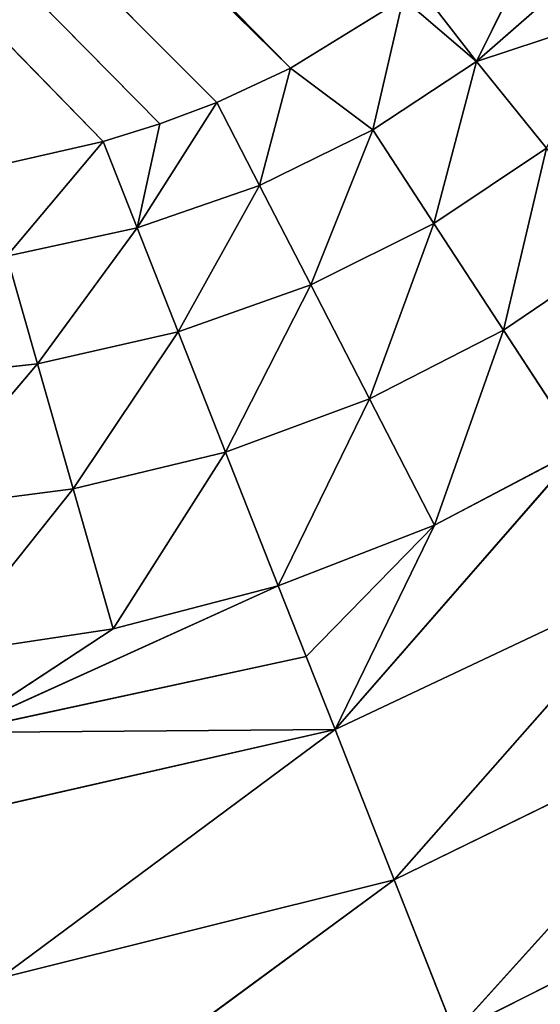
# Model space of a CAD drawing. Extents: x 0 to 700, y 0 to 509.
# Tile 164 of 243: x 665.81 to 667.82, y 28.14 to 31.92. Entities that reach past the tile are written whole.
import ezdxf

# ---------------------------------------------------------------- set-up
doc = ezdxf.new("R2010")
doc.units = 0
doc.header["$LTSCALE"] = 25.4
doc.layers.get('0').update_dxf_attribs({"linetype": 'CONTINUOUS'})

# ---------------------------------------------------------------- blocks, each defined once
blk = doc.blocks.new('5902539864168_-_S_STL')
at = {"color": 0}
for p, q in [((667.4863, 102.9645, 481.0228), (667.2548, 102.8474, 480.4358)), ((667.4863, 102.9645, 481.0228), (667.2548, 102.8474, 480.4358)), ((668.9539, 102.9664, 480.2835), (667.4863, 102.9645, 481.0228)), ((668.9539, 102.9664, 480.2835), (667.4863, 102.9645, 481.0228)), ((667.4863, 102.9645, 481.0228), (668.6185, 102.8556, 479.7693)), ((667.4863, 102.9645, 481.0228), (668.6185, 102.8556, 479.7693)), ((665.8586, 102.9614, 481.4603), (667.2548, 102.8474, 480.4358)), ((665.8586, 102.9614, 481.4603), (667.2548, 102.8474, 480.4358)), ((667.2548, 102.8474, 480.4358), (668.6185, 102.8556, 479.7693)), ((667.2548, 102.8474, 480.4358), (668.6185, 102.8556, 479.7693)), ((665.7393, 102.8339, 480.813), (667.2548, 102.8474, 480.4358)), ((665.7393, 102.8339, 480.813), (667.2548, 102.8474, 480.4358)), ((665.7393, 102.8339, 480.813), (667.0269, 102.6464, 479.8579)), ((665.7393, 102.8339, 480.813), (667.0269, 102.6464, 479.8579)), ((667.2548, 102.8474, 480.4358), (667.0269, 102.6464, 479.8579)), ((667.2548, 102.8474, 480.4358), (667.0269, 102.6464, 479.8579)), ((667.2548, 102.8474, 480.4358), (668.288, 102.6656, 479.2626)), ((667.2548, 102.8474, 480.4358), (668.288, 102.6656, 479.2626)), ((668.288, 102.6656, 479.2626), (667.0269, 102.6464, 479.8579)), ((668.288, 102.6656, 479.2626), (667.0269, 102.6464, 479.8579)), ((665.5651, 102.471, 479.8686), (667.0269, 102.6464, 479.8579)), ((665.5651, 102.471, 479.8686), (667.0269, 102.6464, 479.8579)), ((665.6219, 102.6146, 480.1768), (667.0269, 102.6464, 479.8579)), ((665.6219, 102.6146, 480.1768), (667.0269, 102.6464, 479.8579)), ((667.0269, 102.6464, 479.8579), (666.9161, 102.5148, 479.5772)), ((667.0269, 102.6464, 479.8579), (666.9161, 102.5148, 479.5772)), ((667.9708, 102.3981, 478.7762), (667.0269, 102.6464, 479.8579)), ((667.9708, 102.3981, 478.7762), (667.0269, 102.6464, 479.8579)), ((667.4094, 102.3835, 479.0721), (667.0269, 102.6464, 479.8579)), ((667.4094, 102.3835, 479.0721), (667.0269, 102.6464, 479.8579)), ((666.9161, 102.5148, 479.5772), (665.5651, 102.471, 479.8686)), ((666.9161, 102.5148, 479.5772), (665.5651, 102.471, 479.8686)), ((666.8086, 102.3633, 479.3046), (666.9161, 102.5148, 479.5772)), ((666.8086, 102.3633, 479.3046), (666.9161, 102.5148, 479.5772)), ((667.4094, 102.3835, 479.0721), (666.9161, 102.5148, 479.5772)), ((667.4094, 102.3835, 479.0721), (666.9161, 102.5148, 479.5772)), ((666.8086, 102.3633, 479.3046), (665.5651, 102.471, 479.8686)), ((666.8086, 102.3633, 479.3046), (665.5651, 102.471, 479.8686)), ((666.1735, 102.3373, 479.4709), (665.5651, 102.471, 479.8686)), ((666.1735, 102.3373, 479.4709), (665.5651, 102.471, 479.8686)), ((667.4094, 102.3835, 479.0721), (667.9708, 102.3981, 478.7762)), ((667.4094, 102.3835, 479.0721), (667.9708, 102.3981, 478.7762)), ((667.6747, 102.0585, 478.3224), (667.9708, 102.3981, 478.7762)), ((667.6747, 102.0585, 478.3224), (667.9708, 102.3981, 478.7762)), ((666.1735, 102.3373, 479.4709), (666.8086, 102.3633, 479.3046)), ((666.1735, 102.3373, 479.4709), (666.8086, 102.3633, 479.3046)), ((666.6059, 102.0043, 478.7906), (666.8086, 102.3633, 479.3046)), ((666.6059, 102.0043, 478.7906), (666.8086, 102.3633, 479.3046)), ((666.8086, 102.3633, 479.3046), (667.4094, 102.3835, 479.0721)), ((666.8086, 102.3633, 479.3046), (667.4094, 102.3835, 479.0721)), ((667.1591, 102.0359, 478.5864), (666.8086, 102.3633, 479.3046)), ((667.1591, 102.0359, 478.5864), (666.8086, 102.3633, 479.3046)), ((667.1591, 102.0359, 478.5864), (667.4094, 102.3835, 479.0721)), ((667.1591, 102.0359, 478.5864), (667.4094, 102.3835, 479.0721)), ((667.6747, 102.0585, 478.3224), (667.4094, 102.3835, 479.0721)), ((667.6747, 102.0585, 478.3224), (667.4094, 102.3835, 479.0721)), ((666.1735, 102.3373, 479.4709), (665.5101, 102.3058, 479.5702)), ((666.1735, 102.3373, 479.4709), (665.5101, 102.3058, 479.5702)), ((666.02, 101.9639, 478.9324), (666.1735, 102.3373, 479.4709)), ((666.02, 101.9639, 478.9324), (666.1735, 102.3373, 479.4709)), ((666.6059, 102.0043, 478.7906), (666.1735, 102.3373, 479.4709)), ((666.6059, 102.0043, 478.7906), (666.1735, 102.3373, 479.4709)), ((666.02, 101.9639, 478.9324), (665.5101, 102.3058, 479.5702)), ((666.02, 101.9639, 478.9324), (665.5101, 102.3058, 479.5702)), ((667.6747, 102.0585, 478.3224), (667.1591, 102.0359, 478.5864)), ((667.6747, 102.0585, 478.3224), (667.1591, 102.0359, 478.5864)), ((667.4068, 101.656, 477.9117), (667.6747, 102.0585, 478.3224)), ((667.4068, 101.656, 477.9117), (667.6747, 102.0585, 478.3224)), ((668.1481, 102.0721, 478.0014), (667.6747, 102.0585, 478.3224)), ((668.1481, 102.0721, 478.0014), (667.6747, 102.0585, 478.3224)), ((667.8403, 101.6752, 477.6218), (667.6747, 102.0585, 478.3224)), ((667.8403, 101.6752, 477.6218), (667.6747, 102.0585, 478.3224)), ((667.1591, 102.0359, 478.5864), (666.6059, 102.0043, 478.7906)), ((667.1591, 102.0359, 478.5864), (666.6059, 102.0043, 478.7906)), ((666.9332, 101.6241, 478.1482), (667.1591, 102.0359, 478.5864)), ((666.9332, 101.6241, 478.1482), (667.1591, 102.0359, 478.5864)), ((667.4068, 101.656, 477.9117), (667.1591, 102.0359, 478.5864)), ((667.4068, 101.656, 477.9117), (667.1591, 102.0359, 478.5864)), ((666.6059, 102.0043, 478.7906), (666.02, 101.9639, 478.9324)), ((666.6059, 102.0043, 478.7906), (666.02, 101.9639, 478.9324)), ((666.4237, 101.5797, 478.3287), (666.6059, 102.0043, 478.7906)), ((666.4237, 101.5797, 478.3287), (666.6059, 102.0043, 478.7906)), ((666.9332, 101.6241, 478.1482), (666.6059, 102.0043, 478.7906)), ((666.9332, 101.6241, 478.1482), (666.6059, 102.0043, 478.7906)), ((666.02, 101.9639, 478.9324), (665.4069, 101.9149, 479.0111)), ((666.02, 101.9639, 478.9324), (665.4069, 101.9149, 479.0111)), ((665.8827, 101.5229, 478.451), (666.02, 101.9639, 478.9324)), ((665.8827, 101.5229, 478.451), (666.02, 101.9639, 478.9324)), ((666.4237, 101.5797, 478.3287), (666.02, 101.9639, 478.9324)), ((666.4237, 101.5797, 478.3287), (666.02, 101.9639, 478.9324)), ((665.8827, 101.5229, 478.451), (665.4069, 101.9149, 479.0111)), ((665.8827, 101.5229, 478.451), (665.4069, 101.9149, 479.0111)), ((667.8403, 101.6752, 477.6218), (667.4068, 101.656, 477.9117)), ((667.8403, 101.6752, 477.6218), (667.4068, 101.656, 477.9117)), ((667.8403, 101.6752, 477.6218), (667.5704, 101.2276, 477.2889)), ((667.8403, 101.6752, 477.6218), (667.5704, 101.2276, 477.2889)), ((667.4068, 101.656, 477.9117), (666.9332, 101.6241, 478.1482)), ((667.4068, 101.656, 477.9117), (666.9332, 101.6241, 478.1482)), ((667.4068, 101.656, 477.9117), (667.1724, 101.2024, 477.5524)), ((667.4068, 101.656, 477.9117), (667.1724, 101.2024, 477.5524)), ((667.4068, 101.656, 477.9117), (667.5704, 101.2276, 477.2889)), ((667.4068, 101.656, 477.9117), (667.5704, 101.2276, 477.2889)), ((666.9332, 101.6241, 478.1482), (666.4237, 101.5797, 478.3287)), ((666.9332, 101.6241, 478.1482), (666.4237, 101.5797, 478.3287)), ((666.9332, 101.6241, 478.1482), (666.7364, 101.1607, 477.7663)), ((666.9332, 101.6241, 478.1482), (666.7364, 101.1607, 477.7663)), ((666.9332, 101.6241, 478.1482), (667.1724, 101.2024, 477.5524)), ((666.9332, 101.6241, 478.1482), (667.1724, 101.2024, 477.5524)), ((666.4237, 101.5797, 478.3287), (665.8827, 101.5229, 478.451)), ((666.4237, 101.5797, 478.3287), (665.8827, 101.5229, 478.451)), ((666.2659, 101.1026, 477.9285), (666.4237, 101.5797, 478.3287)), ((666.2659, 101.1026, 477.9285), (666.4237, 101.5797, 478.3287)), ((666.4237, 101.5797, 478.3287), (666.7364, 101.1607, 477.7663)), ((666.4237, 101.5797, 478.3287), (666.7364, 101.1607, 477.7663)), ((665.8827, 101.5229, 478.451), (665.3154, 101.454, 478.5146)), ((665.8827, 101.5229, 478.451), (665.3154, 101.454, 478.5146)), ((665.7646, 101.0285, 478.0372), (665.8827, 101.5229, 478.451)), ((665.7646, 101.0285, 478.0372), (665.8827, 101.5229, 478.451)), ((666.2659, 101.1026, 477.9285), (665.8827, 101.5229, 478.451)), ((666.2659, 101.1026, 477.9285), (665.8827, 101.5229, 478.451)), ((668.0724, 101.4644, 477.1238), (667.5704, 101.2276, 477.2889)), ((668.0724, 101.4644, 477.1238), (667.5704, 101.2276, 477.2889)), ((667.5704, 101.2276, 477.2889), (667.1724, 101.2024, 477.5524)), ((667.5704, 101.2276, 477.2889), (667.1724, 101.2024, 477.5524)), ((667.2889, 100.7388, 477.0473), (667.5704, 101.2276, 477.2889)), ((667.2889, 100.7388, 477.0473), (667.5704, 101.2276, 477.2889)), ((667.5704, 101.2276, 477.2889), (667.3497, 100.7426, 477.0019)), ((667.5704, 101.2276, 477.2889), (667.3497, 100.7426, 477.0019)), ((667.5704, 101.2276, 477.2889), (667.9266, 101.236, 476.9779)), ((667.5704, 101.2276, 477.2889), (667.9266, 101.236, 476.9779)), ((667.5704, 101.2276, 477.2889), (667.7924, 100.9982, 476.8437)), ((667.5704, 101.2276, 477.2889), (667.7924, 100.9982, 476.8437)), ((667.1724, 101.2024, 477.5524), (666.7364, 101.1607, 477.7663)), ((667.1724, 101.2024, 477.5524), (666.7364, 101.1607, 477.7663)), ((666.8551, 100.6974, 477.3151), (667.1724, 101.2024, 477.5524)), ((666.8551, 100.6974, 477.3151), (667.1724, 101.2024, 477.5524)), ((667.2889, 100.7388, 477.0473), (667.1724, 101.2024, 477.5524)), ((667.2889, 100.7388, 477.0473), (667.1724, 101.2024, 477.5524)), ((666.7364, 101.1607, 477.7663), (666.2659, 101.1026, 477.9285)), ((666.7364, 101.1607, 477.7663), (666.2659, 101.1026, 477.9285)), ((666.5716, 100.6595, 477.4466), (666.7364, 101.1607, 477.7663)), ((666.5716, 100.6595, 477.4466), (666.7364, 101.1607, 477.7663)), ((666.8551, 100.6974, 477.3151), (666.7364, 101.1607, 477.7663)), ((666.8551, 100.6974, 477.3151), (666.7364, 101.1607, 477.7663)), ((666.2659, 101.1026, 477.9285), (665.7646, 101.0285, 478.0372)), ((666.2659, 101.1026, 477.9285), (665.7646, 101.0285, 478.0372)), ((666.1348, 100.5878, 477.5962), (666.2659, 101.1026, 477.9285)), ((666.1348, 100.5878, 477.5962), (666.2659, 101.1026, 477.9285)), ((666.5716, 100.6595, 477.4466), (666.2659, 101.1026, 477.9285)), ((666.5716, 100.6595, 477.4466), (666.2659, 101.1026, 477.9285)), ((666.3531, 100.6255, 477.5287), (666.2659, 101.1026, 477.9285)), ((666.3531, 100.6255, 477.5287), (666.2659, 101.1026, 477.9285)), ((666.1348, 100.5878, 477.5962), (665.7646, 101.0285, 478.0372)), ((666.1348, 100.5878, 477.5962), (665.7646, 101.0285, 478.0372)), ((666.8551, 100.6974, 477.3151), (667.2889, 100.7388, 477.0473)), ((666.8551, 100.6974, 477.3151), (667.2889, 100.7388, 477.0473)), ((640.7433, 45.2145, 451.5787), (666.8551, 100.6974, 477.3151)), ((640.7433, 45.2145, 451.5787), (666.8551, 100.6974, 477.3151)), ((641.2352, 45.1498, 451.2256), (666.8551, 100.6974, 477.3151)), ((641.2352, 45.1498, 451.2256), (666.8551, 100.6974, 477.3151)), ((666.5716, 100.6595, 477.4466), (666.8551, 100.6974, 477.3151)), ((666.5716, 100.6595, 477.4466), (666.8551, 100.6974, 477.3151)), ((640.7433, 45.2145, 451.5787), (666.5716, 100.6595, 477.4466)), ((640.7433, 45.2145, 451.5787), (666.5716, 100.6595, 477.4466)), ((666.3531, 100.6255, 477.5287), (666.5716, 100.6595, 477.4466)), ((666.3531, 100.6255, 477.5287), (666.5716, 100.6595, 477.4466)), ((666.3531, 100.6255, 477.5287), (640.7433, 45.2145, 451.5787)), ((666.3531, 100.6255, 477.5287), (640.7433, 45.2145, 451.5787)), ((666.1348, 100.5878, 477.5962), (666.3531, 100.6255, 477.5287)), ((666.1348, 100.5878, 477.5962), (666.3531, 100.6255, 477.5287)), ((666.1348, 100.5878, 477.5962), (640.7433, 45.2145, 451.5787)), ((666.1348, 100.5878, 477.5962), (640.7433, 45.2145, 451.5787)), ((665.7691, 100.5175, 477.6799), (666.1348, 100.5878, 477.5962)), ((665.7691, 100.5175, 477.6799), (666.1348, 100.5878, 477.5962))]:
    blk.add_line(p, q, dxfattribs=at)
mesh = blk.add_polyface(dxfattribs=at)
corners = [(5.8292, 103, 89.0513), (350, 103, 116.5513), (694.1707, 103, 89.0513), (346.9612, 103, 116.8172), (35.4535, 103, 184.6354), (33.7016, 103, 185.0729), (32.1062, 103, 185.7495), (30.7018, 103, 186.6255), (29.4424, 103, 187.7283), (28.4097, 103, 188.9963), (27.6463, 103, 190.3453), (27.1371, 103, 191.7417), (26.8672, 103, 193.162), (5.8292, 103, 503.2221), (344.0146, 103, 117.6067), (341.25, 103, 118.8959), (338.7512, 103, 120.6456), (336.5942, 103, 122.8026), (334.8445, 103, 125.3013), (333.5554, 103, 128.066), (332.7659, 103, 131.0125), (332.5, 103, 134.0513), (332.7659, 103, 137.0902), (333.5554, 103, 140.0367), (334.8445, 103, 142.8013), (336.5942, 103, 145.3001), (338.7512, 103, 147.4571), (341.25, 103, 149.2068), (344.0146, 103, 150.496), (346.9612, 103, 151.2855), (350, 103, 151.5513), (37.442, 103, 184.4697), (26.8146, 103, 194.1381), (26.8146, 103, 473.1736), (26.9551, 103, 474.8753), (26.9811, 103, 475.0224), (27.3125, 103, 476.3089), (27.4753, 103, 476.7559), (27.8568, 103, 477.5931), (28.651, 103, 478.8429), (29.5798, 103, 479.868), (30.6657, 103, 480.7268), (30.7295, 103, 480.7689), (31.8807, 103, 481.4002), (32.2955, 103, 481.576), (33.2209, 103, 481.8849), (34.0289, 103, 482.0703), (34.6826, 103, 482.1682), (35.8777, 103, 482.2367), (664.1223, 103, 482.2367), (673.1854, 103, 194.1381), (694.1707, 103, 503.2221), (673.0914, 103, 192.8347), (672.7317, 103, 191.3065), (672.1177, 103, 189.8691), (671.2672, 103, 188.5502), (670.1917, 103, 187.3684), (669.8016, 103, 187.0227), (668.4412, 103, 186.0551), (666.9005, 103, 185.294), (665.2044, 103, 184.7658), (353.0388, 103, 116.8172), (355.9854, 103, 117.6067), (358.75, 103, 118.8959), (361.2488, 103, 120.6456), (363.4058, 103, 122.8026), (365.1554, 103, 125.3013), (366.4446, 103, 128.066), (367.2341, 103, 131.0125), (367.5, 103, 134.0513), (367.2341, 103, 137.0902), (366.4446, 103, 140.0367), (663.399, 103, 184.499), (365.1554, 103, 142.8013), (363.4058, 103, 145.3001), (361.2488, 103, 147.4571), (358.75, 103, 149.2068), (355.9854, 103, 150.496), (353.0388, 103, 151.2855), (662.558, 103, 184.4697), (673.1854, 103, 473.1736), (673.1169, 103, 474.3688), (673.0189, 103, 475.0224), (672.8336, 103, 475.8304), (672.5247, 103, 476.7559), (672.3489, 103, 477.1706), (671.7175, 103, 478.3218), (671.6755, 103, 478.3857), (670.8167, 103, 479.4716), (669.7916, 103, 480.4003), (668.5418, 103, 481.1945), (667.7045, 103, 481.576), (667.2576, 103, 481.7388), (665.9711, 103, 482.0703), (665.8239, 103, 482.0962)]
mesh.append_faces([[corners[k] for k in face] for face in [(0, 1, 2), (1, 0, 3), (4, 0, 5), (5, 0, 6), (6, 0, 7), (7, 0, 8), (8, 0, 9), (9, 0, 10), (10, 0, 11), (11, 0, 12), (3, 4, 14), (14, 4, 15), (15, 4, 16), (16, 4, 17), (17, 4, 18), (18, 4, 19), (19, 4, 20), (20, 4, 21), (21, 4, 22), (22, 4, 23), (23, 4, 24), (24, 4, 25), (25, 4, 26), (26, 4, 27), (27, 4, 28), (28, 4, 29), (29, 4, 30), (12, 13, 32), (32, 13, 33), (33, 13, 34), (34, 13, 35), (35, 13, 36), (36, 13, 37), (37, 13, 38), (38, 13, 39), (39, 13, 40), (40, 13, 41), (41, 13, 42), (42, 13, 43), (43, 13, 44), (44, 13, 45), (45, 13, 46), (46, 13, 47), (47, 13, 48), (48, 13, 49), (2, 50, 51), (50, 2, 52), (52, 2, 53), (53, 2, 54), (54, 2, 55), (55, 2, 56), (56, 2, 57), (57, 2, 58), (58, 2, 59), (59, 2, 60), (61, 2, 1), (60, 71, 72), (72, 30, 79), (79, 30, 31), (51, 49, 13)]], dxfattribs={"vtx0": -1, "vtx1": -1, "color": 0})
mesh.append_faces([[corners[k] for k in face] for face in [(3, 0, 4), (60, 2, 61)]], dxfattribs={"vtx0": -1, "vtx1": -1, "vtx2": -1, "color": 0})
mesh.append_faces([[corners[k] for k in face] for face in [(12, 0, 13), (30, 4, 31), (60, 61, 62), (60, 62, 63), (60, 63, 64), (60, 64, 65), (60, 65, 66), (60, 66, 67), (60, 67, 68), (60, 68, 69), (60, 69, 70), (60, 70, 71), (72, 71, 73), (72, 73, 74), (72, 74, 75), (72, 75, 76), (72, 76, 77), (72, 77, 78), (72, 78, 30), (51, 50, 80), (51, 80, 81), (51, 81, 82), (51, 82, 83), (51, 83, 84), (51, 84, 85), (51, 85, 86), (51, 86, 87), (51, 87, 88), (51, 88, 89), (51, 89, 90), (51, 90, 91), (51, 91, 92), (51, 92, 93), (51, 93, 94), (51, 94, 49)]], dxfattribs={"vtx0": -1, "vtx2": -1, "color": 0})
mesh = blk.add_polyface(dxfattribs=at)
corners = [(668.5418, 103, 481.1945), (668.9539, 102.9664, 480.2835), (667.4863, 102.9645, 481.0228)]
mesh.append_faces([[corners[k] for k in face] for face in [(0, 1, 2)]], dxfattribs={"color": 0})
mesh = blk.add_polyface(dxfattribs=at)
corners = [(665.8586, 102.9614, 481.4603), (667.4863, 102.9645, 481.0228), (667.2548, 102.8474, 480.4358)]
mesh.append_faces([[corners[k] for k in face] for face in [(0, 1, 2)]], dxfattribs={"color": 0})
mesh = blk.add_polyface(dxfattribs=at)
corners = [(667.4863, 102.9645, 481.0228), (668.6185, 102.8556, 479.7693), (667.2548, 102.8474, 480.4358)]
mesh.append_faces([[corners[k] for k in face] for face in [(0, 1, 2)]], dxfattribs={"color": 0})
mesh = blk.add_polyface(dxfattribs=at)
corners = [(667.4863, 102.9645, 481.0228), (668.9539, 102.9664, 480.2835), (668.6185, 102.8556, 479.7693)]
mesh.append_faces([[corners[k] for k in face] for face in [(0, 1, 2)]], dxfattribs={"color": 0})
mesh = blk.add_polyface(dxfattribs=at)
corners = [(665.8586, 102.9614, 481.4603), (665.7393, 102.8339, 480.813), (664.1223, 102.9345, 481.4299)]
mesh.append_faces([[corners[k] for k in face] for face in [(0, 1, 2)]], dxfattribs={"color": 0})
mesh = blk.add_polyface(dxfattribs=at)
corners = [(665.8586, 102.9614, 481.4603), (667.2548, 102.8474, 480.4358), (665.7393, 102.8339, 480.813)]
mesh.append_faces([[corners[k] for k in face] for face in [(0, 1, 2)]], dxfattribs={"color": 0})
mesh = blk.add_polyface(dxfattribs=at)
corners = [(667.2548, 102.8474, 480.4358), (668.6185, 102.8556, 479.7693), (668.288, 102.6656, 479.2626)]
mesh.append_faces([[corners[k] for k in face] for face in [(0, 1, 2)]], dxfattribs={"color": 0})
mesh = blk.add_polyface(dxfattribs=at)
corners = [(665.7393, 102.8339, 480.813), (667.0269, 102.6464, 479.8579), (665.6219, 102.6146, 480.1768)]
mesh.append_faces([[corners[k] for k in face] for face in [(0, 1, 2)]], dxfattribs={"color": 0})
mesh = blk.add_polyface(dxfattribs=at)
corners = [(665.7393, 102.8339, 480.813), (667.2548, 102.8474, 480.4358), (667.0269, 102.6464, 479.8579)]
mesh.append_faces([[corners[k] for k in face] for face in [(0, 1, 2)]], dxfattribs={"color": 0})
mesh = blk.add_polyface(dxfattribs=at)
corners = [(667.2548, 102.8474, 480.4358), (668.288, 102.6656, 479.2626), (667.0269, 102.6464, 479.8579)]
mesh.append_faces([[corners[k] for k in face] for face in [(0, 1, 2)]], dxfattribs={"color": 0})
mesh = blk.add_polyface(dxfattribs=at)
corners = [(667.0269, 102.6464, 479.8579), (668.288, 102.6656, 479.2626), (667.9708, 102.3981, 478.7762)]
mesh.append_faces([[corners[k] for k in face] for face in [(0, 1, 2)]], dxfattribs={"color": 0})
mesh = blk.add_polyface(dxfattribs=at)
corners = [(665.5651, 102.471, 479.8686), (667.0269, 102.6464, 479.8579), (666.9161, 102.5148, 479.5772)]
mesh.append_faces([[corners[k] for k in face] for face in [(0, 1, 2)]], dxfattribs={"color": 0})
mesh = blk.add_polyface(dxfattribs=at)
corners = [(665.6219, 102.6146, 480.1768), (667.0269, 102.6464, 479.8579), (665.5651, 102.471, 479.8686)]
mesh.append_faces([[corners[k] for k in face] for face in [(0, 1, 2)]], dxfattribs={"color": 0})
mesh = blk.add_polyface(dxfattribs=at)
corners = [(667.0269, 102.6464, 479.8579), (667.4094, 102.3835, 479.0721), (666.9161, 102.5148, 479.5772)]
mesh.append_faces([[corners[k] for k in face] for face in [(0, 1, 2)]], dxfattribs={"color": 0})
mesh = blk.add_polyface(dxfattribs=at)
corners = [(667.0269, 102.6464, 479.8579), (667.9708, 102.3981, 478.7762), (667.4094, 102.3835, 479.0721)]
mesh.append_faces([[corners[k] for k in face] for face in [(0, 1, 2)]], dxfattribs={"color": 0})
mesh = blk.add_polyface(dxfattribs=at)
corners = [(665.5651, 102.471, 479.8686), (666.9161, 102.5148, 479.5772), (666.8086, 102.3633, 479.3046)]
mesh.append_faces([[corners[k] for k in face] for face in [(0, 1, 2)]], dxfattribs={"color": 0})
mesh = blk.add_polyface(dxfattribs=at)
corners = [(666.9161, 102.5148, 479.5772), (667.4094, 102.3835, 479.0721), (666.8086, 102.3633, 479.3046)]
mesh.append_faces([[corners[k] for k in face] for face in [(0, 1, 2)]], dxfattribs={"color": 0})
mesh = blk.add_polyface(dxfattribs=at)
corners = [(665.5651, 102.471, 479.8686), (666.1735, 102.3373, 479.4709), (665.5101, 102.3058, 479.5702)]
mesh.append_faces([[corners[k] for k in face] for face in [(0, 1, 2)]], dxfattribs={"color": 0})
mesh = blk.add_polyface(dxfattribs=at)
corners = [(665.5651, 102.471, 479.8686), (666.8086, 102.3633, 479.3046), (666.1735, 102.3373, 479.4709)]
mesh.append_faces([[corners[k] for k in face] for face in [(0, 1, 2)]], dxfattribs={"color": 0})
mesh = blk.add_polyface(dxfattribs=at)
corners = [(667.4094, 102.3835, 479.0721), (667.9708, 102.3981, 478.7762), (667.6747, 102.0585, 478.3224)]
mesh.append_faces([[corners[k] for k in face] for face in [(0, 1, 2)]], dxfattribs={"color": 0})
mesh = blk.add_polyface(dxfattribs=at)
corners = [(667.9708, 102.3981, 478.7762), (668.1481, 102.0721, 478.0014), (667.6747, 102.0585, 478.3224)]
mesh.append_faces([[corners[k] for k in face] for face in [(0, 1, 2)]], dxfattribs={"color": 0})
mesh = blk.add_polyface(dxfattribs=at)
corners = [(666.1735, 102.3373, 479.4709), (666.8086, 102.3633, 479.3046), (666.6059, 102.0043, 478.7906)]
mesh.append_faces([[corners[k] for k in face] for face in [(0, 1, 2)]], dxfattribs={"color": 0})
mesh = blk.add_polyface(dxfattribs=at)
corners = [(666.8086, 102.3633, 479.3046), (667.1591, 102.0359, 478.5864), (666.6059, 102.0043, 478.7906)]
mesh.append_faces([[corners[k] for k in face] for face in [(0, 1, 2)]], dxfattribs={"color": 0})
mesh = blk.add_polyface(dxfattribs=at)
corners = [(666.8086, 102.3633, 479.3046), (667.4094, 102.3835, 479.0721), (667.1591, 102.0359, 478.5864)]
mesh.append_faces([[corners[k] for k in face] for face in [(0, 1, 2)]], dxfattribs={"color": 0})
mesh = blk.add_polyface(dxfattribs=at)
corners = [(667.4094, 102.3835, 479.0721), (667.6747, 102.0585, 478.3224), (667.1591, 102.0359, 478.5864)]
mesh.append_faces([[corners[k] for k in face] for face in [(0, 1, 2)]], dxfattribs={"color": 0})
mesh = blk.add_polyface(dxfattribs=at)
corners = [(665.5101, 102.3058, 479.5702), (666.1735, 102.3373, 479.4709), (666.02, 101.9639, 478.9324)]
mesh.append_faces([[corners[k] for k in face] for face in [(0, 1, 2)]], dxfattribs={"color": 0})
mesh = blk.add_polyface(dxfattribs=at)
corners = [(666.1735, 102.3373, 479.4709), (666.6059, 102.0043, 478.7906), (666.02, 101.9639, 478.9324)]
mesh.append_faces([[corners[k] for k in face] for face in [(0, 1, 2)]], dxfattribs={"color": 0})
mesh = blk.add_polyface(dxfattribs=at)
corners = [(665.5101, 102.3058, 479.5702), (666.02, 101.9639, 478.9324), (665.4069, 101.9149, 479.0111)]
mesh.append_faces([[corners[k] for k in face] for face in [(0, 1, 2)]], dxfattribs={"color": 0})
mesh = blk.add_polyface(dxfattribs=at)
corners = [(667.1591, 102.0359, 478.5864), (667.6747, 102.0585, 478.3224), (667.4068, 101.656, 477.9117)]
mesh.append_faces([[corners[k] for k in face] for face in [(0, 1, 2)]], dxfattribs={"color": 0})
mesh = blk.add_polyface(dxfattribs=at)
corners = [(667.6747, 102.0585, 478.3224), (667.8403, 101.6752, 477.6218), (667.4068, 101.656, 477.9117)]
mesh.append_faces([[corners[k] for k in face] for face in [(0, 1, 2)]], dxfattribs={"color": 0})
mesh = blk.add_polyface(dxfattribs=at)
corners = [(667.6747, 102.0585, 478.3224), (668.1481, 102.0721, 478.0014), (667.8403, 101.6752, 477.6218)]
mesh.append_faces([[corners[k] for k in face] for face in [(0, 1, 2)]], dxfattribs={"color": 0})
mesh = blk.add_polyface(dxfattribs=at)
corners = [(666.6059, 102.0043, 478.7906), (667.1591, 102.0359, 478.5864), (666.9332, 101.6241, 478.1482)]
mesh.append_faces([[corners[k] for k in face] for face in [(0, 1, 2)]], dxfattribs={"color": 0})
mesh = blk.add_polyface(dxfattribs=at)
corners = [(667.1591, 102.0359, 478.5864), (667.4068, 101.656, 477.9117), (666.9332, 101.6241, 478.1482)]
mesh.append_faces([[corners[k] for k in face] for face in [(0, 1, 2)]], dxfattribs={"color": 0})
mesh = blk.add_polyface(dxfattribs=at)
corners = [(666.02, 101.9639, 478.9324), (666.6059, 102.0043, 478.7906), (666.4237, 101.5797, 478.3287)]
mesh.append_faces([[corners[k] for k in face] for face in [(0, 1, 2)]], dxfattribs={"color": 0})
mesh = blk.add_polyface(dxfattribs=at)
corners = [(666.6059, 102.0043, 478.7906), (666.9332, 101.6241, 478.1482), (666.4237, 101.5797, 478.3287)]
mesh.append_faces([[corners[k] for k in face] for face in [(0, 1, 2)]], dxfattribs={"color": 0})
mesh = blk.add_polyface(dxfattribs=at)
corners = [(665.4069, 101.9149, 479.0111), (666.02, 101.9639, 478.9324), (665.8827, 101.5229, 478.451)]
mesh.append_faces([[corners[k] for k in face] for face in [(0, 1, 2)]], dxfattribs={"color": 0})
mesh = blk.add_polyface(dxfattribs=at)
corners = [(666.02, 101.9639, 478.9324), (666.4237, 101.5797, 478.3287), (665.8827, 101.5229, 478.451)]
mesh.append_faces([[corners[k] for k in face] for face in [(0, 1, 2)]], dxfattribs={"color": 0})
mesh = blk.add_polyface(dxfattribs=at)
corners = [(665.4069, 101.9149, 479.0111), (665.8827, 101.5229, 478.451), (665.3154, 101.454, 478.5146)]
mesh.append_faces([[corners[k] for k in face] for face in [(0, 1, 2)]], dxfattribs={"color": 0})
mesh = blk.add_polyface(dxfattribs=at)
corners = [(667.4068, 101.656, 477.9117), (667.8403, 101.6752, 477.6218), (667.5704, 101.2276, 477.2889)]
mesh.append_faces([[corners[k] for k in face] for face in [(0, 1, 2)]], dxfattribs={"color": 0})
mesh = blk.add_polyface(dxfattribs=at)
corners = [(667.8403, 101.6752, 477.6218), (668.0724, 101.4644, 477.1238), (667.5704, 101.2276, 477.2889)]
mesh.append_faces([[corners[k] for k in face] for face in [(0, 1, 2)]], dxfattribs={"color": 0})
mesh = blk.add_polyface(dxfattribs=at)
corners = [(666.9332, 101.6241, 478.1482), (667.4068, 101.656, 477.9117), (667.1724, 101.2024, 477.5524)]
mesh.append_faces([[corners[k] for k in face] for face in [(0, 1, 2)]], dxfattribs={"color": 0})
mesh = blk.add_polyface(dxfattribs=at)
corners = [(667.4068, 101.656, 477.9117), (667.5704, 101.2276, 477.2889), (667.1724, 101.2024, 477.5524)]
mesh.append_faces([[corners[k] for k in face] for face in [(0, 1, 2)]], dxfattribs={"color": 0})
mesh = blk.add_polyface(dxfattribs=at)
corners = [(666.4237, 101.5797, 478.3287), (666.9332, 101.6241, 478.1482), (666.7364, 101.1607, 477.7663)]
mesh.append_faces([[corners[k] for k in face] for face in [(0, 1, 2)]], dxfattribs={"color": 0})
mesh = blk.add_polyface(dxfattribs=at)
corners = [(666.9332, 101.6241, 478.1482), (667.1724, 101.2024, 477.5524), (666.7364, 101.1607, 477.7663)]
mesh.append_faces([[corners[k] for k in face] for face in [(0, 1, 2)]], dxfattribs={"color": 0})
mesh = blk.add_polyface(dxfattribs=at)
corners = [(666.4237, 101.5797, 478.3287), (666.2659, 101.1026, 477.9285), (665.8827, 101.5229, 478.451)]
mesh.append_faces([[corners[k] for k in face] for face in [(0, 1, 2)]], dxfattribs={"color": 0})
mesh = blk.add_polyface(dxfattribs=at)
corners = [(666.7364, 101.1607, 477.7663), (666.2659, 101.1026, 477.9285), (666.4237, 101.5797, 478.3287)]
mesh.append_faces([[corners[k] for k in face] for face in [(0, 1, 2)]], dxfattribs={"color": 0})
mesh = blk.add_polyface(dxfattribs=at)
corners = [(665.8827, 101.5229, 478.451), (665.7646, 101.0285, 478.0372), (665.3154, 101.454, 478.5146)]
mesh.append_faces([[corners[k] for k in face] for face in [(0, 1, 2)]], dxfattribs={"color": 0})
mesh = blk.add_polyface(dxfattribs=at)
corners = [(666.2659, 101.1026, 477.9285), (665.7646, 101.0285, 478.0372), (665.8827, 101.5229, 478.451)]
mesh.append_faces([[corners[k] for k in face] for face in [(0, 1, 2)]], dxfattribs={"color": 0})
mesh = blk.add_polyface(dxfattribs=at)
corners = [(667.5704, 101.2276, 477.2889), (668.0724, 101.4644, 477.1238), (667.9266, 101.236, 476.9779)]
mesh.append_faces([[corners[k] for k in face] for face in [(0, 1, 2)]], dxfattribs={"color": 0})
mesh = blk.add_polyface(dxfattribs=at)
corners = [(667.5704, 101.2276, 477.2889), (667.2889, 100.7388, 477.0473), (667.1724, 101.2024, 477.5524)]
mesh.append_faces([[corners[k] for k in face] for face in [(0, 1, 2)]], dxfattribs={"color": 0})
mesh = blk.add_polyface(dxfattribs=at)
corners = [(667.5704, 101.2276, 477.2889), (667.3497, 100.7426, 477.0019), (667.2889, 100.7388, 477.0473)]
mesh.append_faces([[corners[k] for k in face] for face in [(0, 1, 2)]], dxfattribs={"color": 0})
mesh = blk.add_polyface(dxfattribs=at)
corners = [(667.5704, 101.2276, 477.2889), (667.7924, 100.9982, 476.8437), (667.3497, 100.7426, 477.0019)]
mesh.append_faces([[corners[k] for k in face] for face in [(0, 1, 2)]], dxfattribs={"color": 0})
mesh = blk.add_polyface(dxfattribs=at)
corners = [(667.5704, 101.2276, 477.2889), (667.9266, 101.236, 476.9779), (667.7924, 100.9982, 476.8437)]
mesh.append_faces([[corners[k] for k in face] for face in [(0, 1, 2)]], dxfattribs={"color": 0})
mesh = blk.add_polyface(dxfattribs=at)
corners = [(667.1724, 101.2024, 477.5524), (666.8551, 100.6974, 477.3151), (666.7364, 101.1607, 477.7663)]
mesh.append_faces([[corners[k] for k in face] for face in [(0, 1, 2)]], dxfattribs={"color": 0})
mesh = blk.add_polyface(dxfattribs=at)
corners = [(667.2889, 100.7388, 477.0473), (666.8551, 100.6974, 477.3151), (667.1724, 101.2024, 477.5524)]
mesh.append_faces([[corners[k] for k in face] for face in [(0, 1, 2)]], dxfattribs={"color": 0})
mesh = blk.add_polyface(dxfattribs=at)
corners = [(666.7364, 101.1607, 477.7663), (666.5716, 100.6595, 477.4466), (666.2659, 101.1026, 477.9285)]
mesh.append_faces([[corners[k] for k in face] for face in [(0, 1, 2)]], dxfattribs={"color": 0})
mesh = blk.add_polyface(dxfattribs=at)
corners = [(666.8551, 100.6974, 477.3151), (666.5716, 100.6595, 477.4466), (666.7364, 101.1607, 477.7663)]
mesh.append_faces([[corners[k] for k in face] for face in [(0, 1, 2)]], dxfattribs={"color": 0})
mesh = blk.add_polyface(dxfattribs=at)
corners = [(666.2659, 101.1026, 477.9285), (666.1348, 100.5878, 477.5962), (665.7646, 101.0285, 478.0372)]
mesh.append_faces([[corners[k] for k in face] for face in [(0, 1, 2)]], dxfattribs={"color": 0})
mesh = blk.add_polyface(dxfattribs=at)
corners = [(666.3531, 100.6255, 477.5287), (666.1348, 100.5878, 477.5962), (666.2659, 101.1026, 477.9285)]
mesh.append_faces([[corners[k] for k in face] for face in [(0, 1, 2)]], dxfattribs={"color": 0})
mesh = blk.add_polyface(dxfattribs=at)
corners = [(666.5716, 100.6595, 477.4466), (666.3531, 100.6255, 477.5287), (666.2659, 101.1026, 477.9285)]
mesh.append_faces([[corners[k] for k in face] for face in [(0, 1, 2)]], dxfattribs={"color": 0})
mesh = blk.add_polyface(dxfattribs=at)
corners = [(666.1348, 100.5878, 477.5962), (665.7691, 100.5175, 477.6799), (665.7646, 101.0285, 478.0372)]
mesh.append_faces([[corners[k] for k in face] for face in [(0, 1, 2)]], dxfattribs={"color": 0})
mesh = blk.add_polyface(dxfattribs=at)
corners = [(667.2889, 100.7388, 477.0473), (641.2352, 45.1498, 451.2256), (666.8551, 100.6974, 477.3151)]
mesh.append_faces([[corners[k] for k in face] for face in [(0, 1, 2)]], dxfattribs={"color": 0})
mesh = blk.add_polyface(dxfattribs=at)
corners = [(666.8551, 100.6974, 477.3151), (641.2352, 45.1498, 451.2256), (640.7433, 45.2145, 451.5787)]
mesh.append_faces([[corners[k] for k in face] for face in [(0, 1, 2)]], dxfattribs={"color": 0})
mesh = blk.add_polyface(dxfattribs=at)
corners = [(666.8551, 100.6974, 477.3151), (640.7433, 45.2145, 451.5787), (666.5716, 100.6595, 477.4466)]
mesh.append_faces([[corners[k] for k in face] for face in [(0, 1, 2)]], dxfattribs={"color": 0})
mesh = blk.add_polyface(dxfattribs=at)
corners = [(666.5716, 100.6595, 477.4466), (640.7433, 45.2145, 451.5787), (666.3531, 100.6255, 477.5287)]
mesh.append_faces([[corners[k] for k in face] for face in [(0, 1, 2)]], dxfattribs={"color": 0})
mesh = blk.add_polyface(dxfattribs=at)
corners = [(666.3531, 100.6255, 477.5287), (640.7433, 45.2145, 451.5787), (666.1348, 100.5878, 477.5962)]
mesh.append_faces([[corners[k] for k in face] for face in [(0, 1, 2)]], dxfattribs={"color": 0})
mesh = blk.add_polyface(dxfattribs=at)
corners = [(666.1348, 100.5878, 477.5962), (640.7433, 45.2145, 451.5787), (665.7691, 100.5175, 477.6799)]
mesh.append_faces([[corners[k] for k in face] for face in [(0, 1, 2)]], dxfattribs={"color": 0})

msp = doc.modelspace()

# ---------------------------------------------------------------- block references
at = {"color": 254, "extrusion": (0, -1, 6.12323e-17)}
msp.add_blockref('5902539864168_-_S_STL', (0, 0, -509.0513), dxfattribs=at)

doc.saveas('drawing.dxf')
